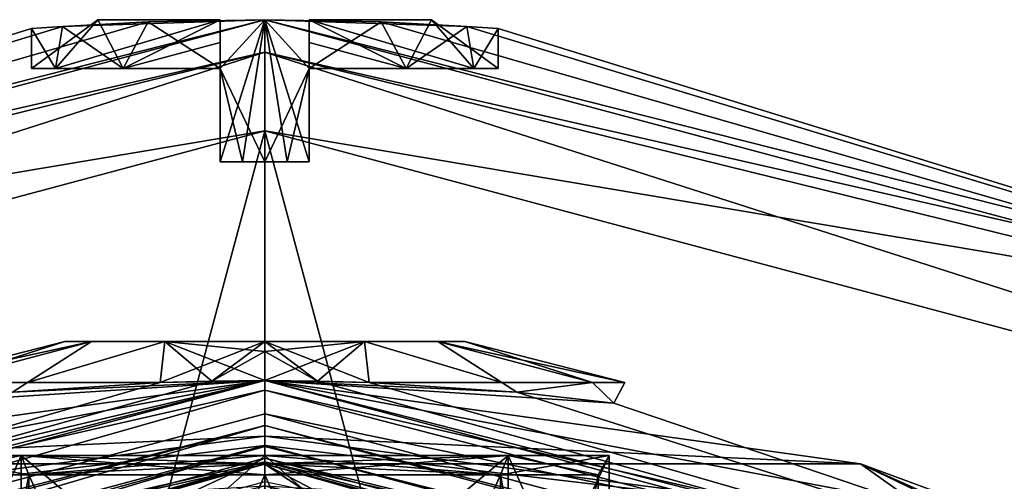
# Model space of a CAD drawing. Header units: metres. Extents: x -28 to 28, y -243 to 28.
# Tile 145 of 147: x -2.2 to 6.66, y 23.34 to 27.5. Entities that reach past the tile are written whole.
import ezdxf

# ---------------------------------------------------------------- set-up
doc = ezdxf.new("R2010")
doc.units = ezdxf.units.M
doc.layers.add('solid_10661043', color=7, linetype='CONTINUOUS')

msp = doc.modelspace()

# ---------------------------------------------------------------- linework, layer by layer
at = {"layer": 'solid_10661043'}
for points in [[(-13.75, 23.815699, -75.5), (-13.75, 23.815699, -67), (0, 27.5, -67)], [(0, 27.207108, -66.292892), (0, 27.5, -67), (-13.75, 23.815699, -67)], [(-1.818847, 27.439785, -68.950333), (-13.75, 23.815699, -75.5), (0, 27.5, -67)], [(0, 27.5, -72.099998), (0, 27.5, -75.5), (-13.75, 23.815699, -75.5)], [(-11.804721, 24.512756, -76.207108), (-13.75, 23.815699, -75.5), (0, 27.5, -75.5)], [(-1.049572, 27.479963, -71.818901), (0, 27.5, -72.099998), (-13.75, 23.815699, -75.5)], [(-1.818976, 27.439775, -71.049446), (-1.049572, 27.479963, -71.818901), (-13.75, 23.815699, -75.5)], [(-11.804721, 24.512756, -76.207108), (0, 27.5, -75.5), (0, 27.207108, -76.207108)], [(-1.500139, 27.5, -70.710762), (-1.881975, 27.059999, -70.931755), (-2.1, 27.059999, -70)], [(-1.500139, 27.5, -69.289238), (-2.1, 27.059999, -70), (-1.881975, 27.059999, -69.068245)], [(-1.500139, 27.5, -70.710762), (-2.1, 27.059999, -70), (-1.500139, 27.5, -69.289238)], [(-0.4, 27.5, -71.611084), (-1.27317, 27.059999, -71.670044), (-1.881975, 27.059999, -70.931755)], [(-1.500139, 27.5, -70.710762), (-0.4, 27.5, -71.611084), (-1.881975, 27.059999, -70.931755)], [(-1.500139, 27.5, -69.289238), (-1.881975, 27.059999, -69.068245), (-1.27317, 27.059999, -68.329956)], [(-1.27317, 27.059999, -71.670044), (-1.049572, 27.479963, -71.818901), (-1.818976, 27.439775, -71.049446)], [(-1.049501, 27.479967, -68.181061), (-1.818847, 27.439785, -68.950333), (0, 27.5, -67)], [(-1.27317, 27.059999, -68.329956), (-1.818847, 27.439785, -68.950333), (-1.049501, 27.479967, -68.181061)], [(-1.500139, 27.5, -69.289238), (-1.27317, 27.059999, -68.329956), (-0.4, 27.5, -68.388916)], [(-1.500139, 27.5, -69.289238), (-0.4, 27.5, -68.388916), (-0.4, 27.5, -71.611084)], [(-1.500139, 27.5, -70.710762), (-1.500139, 27.5, -69.289238), (-0.4, 27.5, -71.611084)], [(-0.4, 27.295462, -71.821129), (-1.27317, 27.059999, -71.670044), (-0.4, 27.5, -71.611084)], [(-0.4, 27.5, -68.388916), (-1.27317, 27.059999, -68.329956), (-0.4, 27.059999, -67.938446)], [(-0.4, 27.059999, -67.938446), (-1.27317, 27.059999, -68.329956), (-1.049501, 27.479967, -68.181061)], [(-1.27317, 27.059999, -71.670044), (-0.4, 27.059999, -72.061554), (-1.049572, 27.479963, -71.818901)], [(-0.4, 27.059999, -72.061554), (0, 27.5, -72.099998), (-1.049572, 27.479963, -71.818901)], [(-1.049501, 27.479967, -68.181061), (0, 27.5, -67), (0, 27.5, -67.900002)], [(-0.4, 27.059999, -67.938446), (-1.049501, 27.479967, -68.181061), (0, 27.5, -67.900002)], [(-0.4, 26.219999, -67.938446), (-0.4, 27.059999, -67.938446), (0, 27.5, -67.900002)], [(-0.200922, 26.219999, -67.909637), (-0.4, 26.219999, -67.938446), (0, 27.5, -67.900002)], [(-0.4, 27.059999, -72.061554), (0, 26.219999, -72.099998), (0, 27.5, -72.099998)], [(-0.4, 27.5, -68.388916), (-0.4, 26.219999, -72.061554), (-0.4, 27.5, -71.611084)], [(-0.4, 27.295462, -71.821129), (-0.4, 27.5, -71.611084), (-0.4, 26.219999, -72.061554)], [(-0.4, 27.294197, -68.177582), (-0.4, 26.219999, -72.061554), (-0.4, 27.5, -68.388916)], [(-0.4, 27.294197, -68.177582), (-0.4, 27.5, -68.388916), (-0.4, 27.059999, -67.938446)], [(-0.200922, 26.219999, -67.909637), (0, 27.5, -67.900002), (0, 26.219999, -67.900002)], [(13.75, 23.815699, -67), (0, 27.5, -67.900002), (0, 27.5, -67)], [(1.049579, 27.479963, -68.181107), (0, 27.5, -67.900002), (13.75, 23.815699, -67)], [(0.4, 27.059999, -67.938446), (0, 27.5, -67.900002), (1.049579, 27.479963, -68.181107)], [(0.4, 27.059999, -67.938446), (0, 26.219999, -67.900002), (0, 27.5, -67.900002)], [(11.804721, 24.512756, -66.292892), (13.75, 23.815699, -67), (0, 27.5, -67)], [(11.804721, 24.512756, -66.292892), (0, 27.5, -67), (0, 27.207108, -66.292892)], [(1.049491, 27.479967, -71.818947), (0, 27.5, -75.5), (0, 27.5, -72.099998)], [(13.75, 23.815699, -67), (13.75, 23.815699, -75.5), (0, 27.5, -75.5)], [(0, 27.207108, -76.207108), (0, 27.5, -75.5), (13.75, 23.815699, -75.5)], [(1.818828, 27.439787, -71.049698), (13.75, 23.815699, -67), (0, 27.5, -75.5)], [(1.049491, 27.479967, -71.818947), (1.818828, 27.439787, -71.049698), (0, 27.5, -75.5)], [(0.4, 27.059999, -72.061554), (1.049491, 27.479967, -71.818947), (0, 27.5, -72.099998)], [(0.4, 26.219999, -72.061554), (0.4, 27.059999, -72.061554), (0, 27.5, -72.099998)], [(0.200922, 26.219999, -72.090363), (0.4, 26.219999, -72.061554), (0, 27.5, -72.099998)], [(0, 26.219999, -72.099998), (0.200922, 26.219999, -72.090363), (0, 27.5, -72.099998)], [(0.4, 27.5, -71.611084), (0.4, 27.294197, -71.822418), (0.4, 26.219999, -67.938446)], [(0.4, 27.5, -68.388916), (0.4, 27.5, -71.611084), (0.4, 26.219999, -67.938446)], [(0.4, 27.295462, -68.178871), (0.4, 27.5, -68.388916), (0.4, 26.219999, -67.938446)], [(0.4, 27.5, -68.388916), (1.27317, 27.059999, -68.329956), (1.881975, 27.059999, -69.068245)], [(0.4, 27.295462, -68.178871), (1.27317, 27.059999, -68.329956), (0.4, 27.5, -68.388916)], [(1.500139, 27.5, -69.289238), (0.4, 27.5, -68.388916), (1.881975, 27.059999, -69.068245)], [(0.4, 27.5, -71.611084), (1.27317, 27.059999, -71.670044), (0.4, 27.059999, -72.061554)], [(1.500139, 27.5, -70.710762), (1.27317, 27.059999, -71.670044), (0.4, 27.5, -71.611084)], [(0.4, 27.5, -71.611084), (0.4, 27.059999, -72.061554), (0.4, 27.294197, -71.822418)], [(1.500139, 27.5, -70.710762), (0.4, 27.5, -71.611084), (0.4, 27.5, -68.388916)], [(1.500139, 27.5, -70.710762), (0.4, 27.5, -68.388916), (1.500139, 27.5, -69.289238)], [(0.4, 27.059999, -72.061554), (1.27317, 27.059999, -71.670044), (1.049491, 27.479967, -71.818947)], [(1.27317, 27.059999, -68.329956), (0.4, 27.059999, -67.938446), (1.049579, 27.479963, -68.181107)], [(1.27317, 27.059999, -71.670044), (1.818828, 27.439787, -71.049698), (1.049491, 27.479967, -71.818947)], [(1.818988, 27.439775, -68.950577), (1.049579, 27.479963, -68.181107), (13.75, 23.815699, -67)], [(1.27317, 27.059999, -68.329956), (1.049579, 27.479963, -68.181107), (1.818988, 27.439775, -68.950577)], [(1.500139, 27.5, -70.710762), (1.881975, 27.059999, -70.931755), (1.27317, 27.059999, -71.670044)], [(1.500139, 27.5, -69.289238), (1.881975, 27.059999, -69.068245), (2.1, 27.059999, -70)], [(1.500139, 27.5, -70.710762), (2.1, 27.059999, -70), (1.881975, 27.059999, -70.931755)], [(1.500139, 27.5, -70.710762), (1.500139, 27.5, -69.289238), (2.1, 27.059999, -70)], [(-1.818847, 27.439785, -68.950333), (-2.1, 27.419701, -69.999908), (-13.75, 23.815699, -75.5)], [(-2.1, 27.419701, -69.999908), (-1.818976, 27.439775, -71.049446), (-13.75, 23.815699, -75.5)], [(-1.881975, 27.059999, -69.068245), (-2.1, 27.419701, -69.999908), (-1.818847, 27.439785, -68.950333)], [(-1.881975, 27.059999, -70.931755), (-1.818976, 27.439775, -71.049446), (-2.1, 27.419701, -69.999908)], [(-2.1, 27.059999, -70), (-1.881975, 27.059999, -70.931755), (-2.1, 27.419701, -69.999908)], [(-1.881975, 27.059999, -69.068245), (-2.1, 27.059999, -70), (-2.1, 27.419701, -69.999908)], [(-1.27317, 27.059999, -68.329956), (-1.881975, 27.059999, -69.068245), (-1.818847, 27.439785, -68.950333)], [(-1.881975, 27.059999, -70.931755), (-1.27317, 27.059999, -71.670044), (-1.818976, 27.439775, -71.049446)], [(1.27317, 27.059999, -71.670044), (1.881975, 27.059999, -70.931755), (1.818828, 27.439787, -71.049698)], [(1.881975, 27.059999, -69.068245), (1.27317, 27.059999, -68.329956), (1.818988, 27.439775, -68.950577)], [(1.818828, 27.439787, -71.049698), (2.1, 27.419701, -70.000114), (13.75, 23.815699, -67)], [(1.881975, 27.059999, -70.931755), (2.1, 27.419701, -70.000114), (1.818828, 27.439787, -71.049698)], [(2.1, 27.419701, -70.000114), (1.818988, 27.439775, -68.950577), (13.75, 23.815699, -67)], [(1.881975, 27.059999, -69.068245), (1.818988, 27.439775, -68.950577), (2.1, 27.419701, -70.000114)], [(2.1, 27.059999, -70), (1.881975, 27.059999, -69.068245), (2.1, 27.419701, -70.000114)], [(1.881975, 27.059999, -70.931755), (2.1, 27.059999, -70), (2.1, 27.419701, -70.000114)], [(-0.4, 27.295462, -71.821129), (-0.4, 27.059999, -72.061554), (-1.27317, 27.059999, -71.670044)], [(-0.4, 27.295462, -71.821129), (-0.4, 26.219999, -72.061554), (-0.4, 27.059999, -72.061554)], [(-0.4, 27.294197, -68.177582), (-0.4, 27.059999, -67.938446), (-0.4, 26.219999, -72.061554)], [(0.4, 27.295462, -68.178871), (0.4, 26.219999, -67.938446), (0.4, 27.059999, -67.938446)], [(0.4, 27.295462, -68.178871), (0.4, 27.059999, -67.938446), (1.27317, 27.059999, -68.329956)], [(0.4, 27.294197, -71.822418), (0.4, 27.059999, -72.061554), (0.4, 26.219999, -67.938446)], [(-11.804721, 24.512756, -66.292892), (0, 27.207108, -66.292892), (-13.75, 23.815699, -67)], [(0, 27.207108, -76.207108), (0, 26.5, -76.5), (-13.249035, 22.95023, -76.5)], [(-11.804721, 24.512756, -76.207108), (0, 27.207108, -76.207108), (-13.249035, 22.95023, -76.5)], [(-11.804721, 24.512756, -66.292892), (0, 26.5, -66), (0, 27.207108, -66.292892)], [(11.804721, 24.512756, -76.207108), (0, 26.5, -76.5), (0, 27.207108, -76.207108)], [(0, 27.207108, -66.292892), (0, 26.5, -66), (13.249035, 22.95023, -66)], [(11.804721, 24.512756, -66.292892), (0, 27.207108, -66.292892), (13.249035, 22.95023, -66)], [(11.804721, 24.512756, -76.207108), (0, 27.207108, -76.207108), (13.75, 23.815699, -75.5)], [(-0.4, 27.059999, -72.061554), (-0.200922, 26.219999, -72.090363), (0, 26.219999, -72.099998)], [(-0.4, 27.059999, -72.061554), (-0.4, 26.219999, -72.061554), (-0.200922, 26.219999, -72.090363)], [(-0.4, 26.219999, -67.938446), (-0.4, 26.219999, -72.061554), (-0.4, 27.059999, -67.938446)], [(0.4, 27.059999, -67.938446), (0.200922, 26.219999, -67.909637), (0, 26.219999, -67.900002)], [(0.4, 27.059999, -67.938446), (0.4, 26.219999, -67.938446), (0.200922, 26.219999, -67.909637)], [(0.4, 26.219999, -72.061554), (0.4, 26.219999, -67.938446), (0.4, 27.059999, -72.061554)], [(-13.249035, -22.95023, -76.5), (-13.249035, 22.95023, -76.5), (0, 26.5, -76.5)], [(0, -26.5, -76.5), (-13.249035, -22.95023, -76.5), (0, 26.5, -76.5)], [(-13.249035, 22.95023, -66), (0, -26.5, -66), (0, 26.5, -66)], [(-11.804721, 24.512756, -66.292892), (-13.249035, 22.95023, -66), (0, 26.5, -66)], [(13.249035, 22.95023, -76.5), (0, -26.5, -76.5), (0, 26.5, -76.5)], [(11.804721, 24.512756, -76.207108), (13.249035, 22.95023, -76.5), (0, 26.5, -76.5)], [(13.249035, -22.95023, -66), (13.249035, 22.95023, -66), (0, 26.5, -66)], [(0, -26.5, -66), (13.249035, -22.95023, -66), (0, 26.5, -66)], [(-0.4, 26.219999, -67.938446), (0.4, 26.219999, -67.938446), (0.4, 26.219999, -72.061554)], [(-0.200922, 26.219999, -67.909637), (0.4, 26.219999, -67.938446), (-0.4, 26.219999, -67.938446)], [(-0.4, 26.219999, -72.061554), (0.4, 26.219999, -72.061554), (0.200922, 26.219999, -72.090363)], [(-0.4, 26.219999, -67.938446), (0.4, 26.219999, -72.061554), (-0.4, 26.219999, -72.061554)], [(-0.4, 26.219999, -72.061554), (0.200922, 26.219999, -72.090363), (-0.200922, 26.219999, -72.090363)], [(-0.200922, 26.219999, -67.909637), (0, 26.219999, -67.900002), (0.200922, 26.219999, -67.909637)], [(-0.200922, 26.219999, -67.909637), (0.200922, 26.219999, -67.909637), (0.4, 26.219999, -67.938446)], [(-0.200922, 26.219999, -72.090363), (0.200922, 26.219999, -72.090363), (0, 26.219999, -72.099998)], [(-3.24, 24.231806, 55.549999), (-1.799999, 24.6, 55.549999), (-1.558619, 24.6, 54.649609)], [(-3.24, 24.231806, 55.549999), (-2.95101, 24.231806, 56.887589), (-1.799999, 24.6, 55.549999)], [(-2.951009, 24.231806, 54.21241), (-3.24, 24.231806, 55.549999), (-1.558619, 24.6, 54.649609)], [(-2.95101, 24.231806, 56.887589), (-1.558619, 24.6, 56.45039), (-1.799999, 24.6, 55.549999)], [(-2.95101, 24.231806, 56.887589), (-2.135592, 24.231806, 57.986565), (-1.558619, 24.6, 56.45039)], [(-2.13559, 24.231806, 53.113434), (-2.951009, 24.231806, 54.21241), (-1.558619, 24.6, 54.649609)], [(-2.135592, 24.231806, 57.986565), (-0.939204, 24.231806, 58.650887), (-0.899196, 24.6, 57.10931)], [(-2.135592, 24.231806, 57.986565), (-0.899196, 24.6, 57.10931), (-1.558619, 24.6, 56.45039)], [(-2.13559, 24.231806, 53.113434), (-0.899196, 24.6, 53.990692), (-0.939204, 24.231806, 52.449112)], [(-2.13559, 24.231806, 53.113434), (-1.558619, 24.6, 54.649609), (-0.899196, 24.6, 53.990692)], [(-1.558619, 24.6, 54.649609), (-1.799999, 24.6, 55.549999), (-1.558619, 24.6, 56.45039)], [(-1.558619, 24.6, 54.649609), (-1.558619, 24.6, 56.45039), (-0.899196, 24.6, 57.10931)], [(-0.899196, 24.6, 53.990692), (-1.558619, 24.6, 54.649609), (-0.899196, 24.6, 57.10931)], [(0, 24.6, 53.75), (-0.476036, 24.245327, 52.370434), (-0.939204, 24.231806, 52.449112)], [(0, 24.6, 53.75), (-0.939204, 24.231806, 52.449112), (-0.899196, 24.6, 53.990692)], [(-0.899196, 24.6, 57.10931), (-0.939204, 24.231806, 58.650887), (-0.476055, 24.245327, 58.729568)], [(-0.899196, 24.6, 57.10931), (-0.476055, 24.245327, 58.729568), (0, 24.25, 58.756237)], [(0, 24.511185, 58.07457), (-0.899196, 24.6, 57.10931), (0, 24.25, 58.756237)], [(-0.899196, 24.6, 53.990692), (-0.899196, 24.6, 57.10931), (0, 24.6, 57.349998)], [(0, 24.511185, 58.07457), (0, 24.6, 57.349998), (-0.899196, 24.6, 57.10931)], [(0, 24.6, 53.75), (-0.899196, 24.6, 53.990692), (0, 24.6, 57.349998)], [(0, 24.511185, 53.025433), (-0.476036, 24.245327, 52.370434), (0, 24.6, 53.75)], [(0, 24.6, 57.349998), (0.476036, 24.245327, 58.729568), (0.939204, 24.231806, 58.650887)], [(0.899196, 24.6, 57.10931), (0, 24.6, 57.349998), (0.939204, 24.231806, 58.650887)], [(0.899196, 24.6, 53.990692), (0.476055, 24.245327, 52.370434), (0, 24.25, 52.343765)], [(0, 24.511185, 53.025433), (0.899196, 24.6, 53.990692), (0, 24.25, 52.343765)], [(0, 24.511185, 58.07457), (0.476036, 24.245327, 58.729568), (0, 24.6, 57.349998)], [(0.899196, 24.6, 57.10931), (0, 24.6, 53.75), (0, 24.6, 57.349998)], [(0.899196, 24.6, 57.10931), (0.899196, 24.6, 53.990692), (0, 24.6, 53.75)], [(0, 24.511185, 53.025433), (0, 24.6, 53.75), (0.899196, 24.6, 53.990692)], [(0.899196, 24.6, 53.990692), (0.939204, 24.231806, 52.449112), (0.476055, 24.245327, 52.370434)], [(2.13559, 24.231806, 57.986565), (0.899196, 24.6, 57.10931), (0.939204, 24.231806, 58.650887)], [(2.135592, 24.231806, 53.113434), (0.939204, 24.231806, 52.449112), (0.899196, 24.6, 53.990692)], [(1.558619, 24.6, 56.45039), (1.558619, 24.6, 54.649609), (0.899196, 24.6, 53.990692)], [(2.135592, 24.231806, 53.113434), (0.899196, 24.6, 53.990692), (1.558619, 24.6, 54.649609)], [(0.899196, 24.6, 57.10931), (1.558619, 24.6, 56.45039), (0.899196, 24.6, 53.990692)], [(2.13559, 24.231806, 57.986565), (1.558619, 24.6, 56.45039), (0.899196, 24.6, 57.10931)], [(1.558619, 24.6, 56.45039), (1.799999, 24.6, 55.549999), (1.558619, 24.6, 54.649609)], [(2.95101, 24.231806, 54.212414), (1.558619, 24.6, 54.649609), (1.799999, 24.6, 55.549999)], [(2.95101, 24.231806, 54.212414), (2.135592, 24.231806, 53.113434), (1.558619, 24.6, 54.649609)], [(3.24, 24.231806, 55.549999), (1.799999, 24.6, 55.549999), (1.558619, 24.6, 56.45039)], [(2.951009, 24.231806, 56.887589), (3.24, 24.231806, 55.549999), (1.558619, 24.6, 56.45039)], [(2.13559, 24.231806, 57.986565), (2.951009, 24.231806, 56.887589), (1.558619, 24.6, 56.45039)], [(3.24, 24.231806, 55.549999), (2.95101, 24.231806, 54.212414), (1.799999, 24.6, 55.549999)], [(0, 24.511185, 53.025433), (0, 24.25, 52.343765), (-0.476036, 24.245327, 52.370434)], [(0, 24.511185, 58.07457), (0, 24.25, 58.756237), (0.476036, 24.245327, 58.729568)], [(0, 24.25, 52.343765), (0, 24.25, -65), (-12.125, 21.001116, -65)], [(-5.363545, 23.499228, -65.353554), (-12.125, 21.001116, -65), (0, 24.25, -65)], [(-12.125, 21.001116, 148.5), (0, 24.25, 148.5), (-12.125, 21.001116, -65)], [(-3.141591, 24.045643, 56.930626), (-12.125, 21.001116, -65), (0, 24.25, 148.5)], [(-0.476036, 24.245327, 52.370434), (0, 24.25, 52.343765), (-12.125, 21.001116, -65)], [(-5.363545, 23.499228, 148.853546), (0, 24.25, 148.5), (-12.125, 21.001116, 148.5)], [(-12.125, 21.001116, 151.100006), (0, 24.25, 163.364487), (0, 24.25, 151.100006)], [(-11.649467, 21.268578, 163.364487), (0, 24.25, 163.364487), (-12.125, 21.001116, 151.100006)], [(-10.483556, 21.769329, 150.887863), (-12.125, 21.001116, 151.100006), (0, 24.25, 151.100006)], [(-0.939204, 24.231806, 52.449112), (-0.476036, 24.245327, 52.370434), (-12.125, 21.001116, -65)], [(-2.270372, 24.143486, 53.077499), (-0.939204, 24.231806, 52.449112), (-12.125, 21.001116, -65)], [(-6.575114, 23.005301, 164.100952), (0, 24.25, 163.364487), (-11.649467, 21.268578, 163.364487)], [(0, 24.162132, 150.887863), (-10.483556, 21.769329, 150.887863), (0, 24.25, 151.100006)], [(6.575209, 23.005274, 164.100952), (0, 24.25, 163.364487), (-6.575114, 23.005301, 164.100952)], [(-5.363545, 23.499228, -65.353554), (0, 24.25, -65), (5.363545, 23.499228, -65.353554)], [(-5.363545, 23.499228, 148.853546), (5.363545, 23.499228, 148.853546), (0, 24.25, 148.5)], [(-2.270356, 24.143488, 58.022514), (-3.141591, 24.045643, 56.930626), (0, 24.25, 148.5)], [(-2.95101, 24.231806, 56.887589), (-2.270356, 24.143488, 58.022514), (-2.135592, 24.231806, 57.986565)], [(-2.13559, 24.231806, 53.113434), (-2.270372, 24.143486, 53.077499), (-2.951009, 24.231806, 54.21241)], [(-2.13559, 24.231806, 53.113434), (-0.939204, 24.231806, 52.449112), (-2.270372, 24.143486, 53.077499)], [(-0.939204, 24.231806, 58.650887), (-2.270356, 24.143488, 58.022514), (0, 24.25, 148.5)], [(-2.135592, 24.231806, 57.986565), (-2.270356, 24.143488, 58.022514), (-0.939204, 24.231806, 58.650887)], [(-0.476055, 24.245327, 58.729568), (-0.939204, 24.231806, 58.650887), (0, 24.25, 148.5)], [(0, 24.25, 58.756237), (-0.476055, 24.245327, 58.729568), (0, 24.25, 148.5)], [(12.125, 21.001116, 148.5), (12.125, 21.001116, -65), (0, 24.25, -65)], [(5.363545, 23.499228, -65.353554), (0, 24.25, -65), (12.125, 21.001116, -65)], [(3.141598, 24.045641, 54.169388), (12.125, 21.001116, 148.5), (0, 24.25, -65)], [(2.270381, 24.143484, 53.077503), (3.141598, 24.045641, 54.169388), (0, 24.25, -65)], [(0.939204, 24.231806, 52.449112), (2.270381, 24.143484, 53.077503), (0, 24.25, -65)], [(0.476055, 24.245327, 52.370434), (0.939204, 24.231806, 52.449112), (0, 24.25, -65)], [(0, 24.25, 52.343765), (0.476055, 24.245327, 52.370434), (0, 24.25, -65)], [(0, 24.25, 58.756237), (0, 24.25, 148.5), (12.125, 21.001116, 148.5)], [(5.363545, 23.499228, 148.853546), (12.125, 21.001116, 148.5), (0, 24.25, 148.5)], [(0.476036, 24.245327, 58.729568), (0, 24.25, 58.756237), (12.125, 21.001116, 148.5)], [(0, 24.25, 151.100006), (0, 24.25, 163.364487), (11.649485, 21.268568, 163.364487)], [(6.575209, 23.005274, 164.100952), (11.649485, 21.268568, 163.364487), (0, 24.25, 163.364487)], [(12.125, 21.001116, 151.100006), (0, 24.25, 151.100006), (11.649485, 21.268568, 163.364487)], [(0, 24.162132, 150.887863), (0, 24.25, 151.100006), (12.125, 21.001116, 151.100006)], [(0.476036, 24.245327, 58.729568), (12.125, 21.001116, 148.5), (0.939204, 24.231806, 58.650887)], [(2.270398, 24.143484, 58.022484), (0.939204, 24.231806, 58.650887), (12.125, 21.001116, 148.5)], [(2.13559, 24.231806, 57.986565), (0.939204, 24.231806, 58.650887), (2.270398, 24.143484, 58.022484)], [(2.135592, 24.231806, 53.113434), (2.270381, 24.143484, 53.077503), (0.939204, 24.231806, 52.449112)], [(2.13559, 24.231806, 57.986565), (2.270398, 24.143484, 58.022484), (2.951009, 24.231806, 56.887589)], [(2.95101, 24.231806, 54.212414), (2.270381, 24.143484, 53.077503), (2.135592, 24.231806, 53.113434)], [(2.95101, 24.231806, 54.212414), (3.141598, 24.045641, 54.169388), (2.270381, 24.143484, 53.077503)], [(2.951009, 24.231806, 56.887589), (2.270398, 24.143484, 58.022484), (3.141611, 24.045639, 56.930584)], [(2.951009, 24.231806, 56.887589), (3.141611, 24.045639, 56.930584), (3.24, 24.231806, 55.549999)], [(3.24, 24.231806, 55.549999), (3.141598, 24.045641, 54.169388), (2.95101, 24.231806, 54.212414)], [(3.24, 24.231806, 55.549999), (3.141611, 24.045639, 56.930584), (3.141598, 24.045641, 54.169388)], [(0, 24.162132, 150.887863), (0, 23.950001, 150.800003), (-11.97289, 20.742525, 150.800003)], [(0, 24.162132, 150.887863), (-11.97289, 20.742525, 150.800003), (-10.483556, 21.769329, 150.887863)], [(10.483556, 21.769329, 150.887863), (0, 24.162132, 150.887863), (12.125, 21.001116, 151.100006)], [(10.483556, 21.769329, 150.887863), (0, 23.950001, 150.800003), (0, 24.162132, 150.887863)], [(3.141611, 24.045639, 56.930584), (2.270398, 24.143484, 58.022484), (12.125, 21.001116, 148.5)], [(3.141598, 24.045641, 54.169388), (3.141611, 24.045639, 56.930584), (12.125, 21.001116, 148.5)], [(0, 23.843977, 150.800003), (-11.97289, 20.742525, 150.800003), (0, 23.950001, 150.800003)], [(0, 23.843977, 150.800003), (0, 23.950001, 150.800003), (11.97289, 20.742525, 150.800003)], [(10.483556, 21.769329, 150.887863), (11.97289, 20.742525, 150.800003), (0, 23.950001, 150.800003)], [(-11.919871, 20.650711, 150.800003), (-11.97289, 20.742525, 150.800003), (0, 23.843977, 150.800003)], [(-11.775, 20.394897, 151.040192), (-11.919871, 20.650711, 150.800003), (0, 23.843977, 150.800003)], [(-11.775, 20.394897, 151.040192), (0, 23.843977, 150.800003), (0, 23.654165, 150.867676)], [(11.919871, 20.650711, 150.800003), (0, 23.843977, 150.800003), (11.97289, 20.742525, 150.800003)], [(0, 23.654165, 150.867676), (0, 23.843977, 150.800003), (11.919871, 20.650711, 150.800003)], [(0, 23.663971, -65.5), (-6.147792, 22.940514, -65.5), (-0.000001, 23.75, -65.5)], [(-5.363545, 23.499228, -65.353554), (-0.000001, 23.75, -65.5), (-6.147792, 22.940514, -65.5)], [(0, 23.299999, 149), (0, 23.75, 149), (-6.147791, 22.940514, 149)], [(-5.363545, 23.499228, 148.853546), (-6.147791, 22.940514, 149), (0, 23.75, 149)], [(-5.363545, 23.499228, 148.853546), (0, 23.75, 149), (5.363545, 23.499228, 148.853546)], [(-5.363545, 23.499228, -65.353554), (5.363545, 23.499228, -65.353554), (-0.000001, 23.75, -65.5)], [(0, 23.663971, -65.5), (-0.000001, 23.75, -65.5), (6.14779, 22.940514, -65.5)], [(5.363545, 23.499228, -65.353554), (6.14779, 22.940514, -65.5), (-0.000001, 23.75, -65.5)], [(0, 23.299999, 149), (6.14779, 22.940514, 149), (0, 23.75, 149)], [(5.363545, 23.499228, 148.853546), (0, 23.75, 149), (6.14779, 22.940514, 149)], [(0, 23.663971, -65.5), (-11.831999, 20.493593, -65.5), (-6.147792, 22.940514, -65.5)], [(-11.65009, 20.178341, -64.5), (-11.831999, 20.493593, -65.5), (0, 23.663971, -65.5)], [(-11.65009, 20.178341, -64.5), (0, 23.663971, -65.5), (0, 23.299999, -64.5)], [(0, 23.663971, -65.5), (6.14779, 22.940514, -65.5), (11.876472, 20.567253, -65.5)], [(11.831999, 20.493593, -65.5), (0, 23.663971, -65.5), (11.876472, 20.567253, -65.5)], [(0, 23.299999, -64.5), (0, 23.663971, -65.5), (11.831999, 20.493593, -65.5)], [(-11.775, 20.394897, 151.040192), (0, 23.654165, 150.867676), (0, 23.549999, 151.040192)], [(-2.192031, 23.573206, 57.742031), (-2.192083, 21.639254, 57.741978), (-3.1, 21.527946, 55.550018)], [(-3.1, 23.573206, 55.549999), (-3.1, 21.527946, 55.550018), (-2.192096, 21.639252, 53.358036)], [(-3.1, 23.573206, 55.549999), (-2.192031, 23.573206, 57.742031), (-3.1, 21.527946, 55.550018)], [(-2.192031, 23.573206, 53.357967), (-3.1, 23.573206, 55.549999), (-2.192096, 21.639252, 53.358036)], [(-2.121321, 23.4, 57.671318), (-2.192031, 23.573206, 57.742031), (-3.1, 23.573206, 55.549999)], [(-3, 23.4, 55.549999), (-3.1, 23.573206, 55.549999), (-2.192031, 23.573206, 53.357967)], [(-2.121321, 23.4, 57.671318), (-3.1, 23.573206, 55.549999), (-3, 23.4, 55.549999)], [(-3, 23.4, 55.549999), (-2.192031, 23.573206, 53.357967), (-2.121321, 23.4, 53.42868)], [(-2.192031, 23.573206, 53.357967), (-2.192096, 21.639252, 53.358036), (0, 21.75, 52.450001)], [(0, 23.573206, 58.650002), (0, 21.75, 58.650002), (-2.192083, 21.639254, 57.741978)], [(-2.192031, 23.573206, 57.742031), (0, 23.573206, 58.650002), (-2.192083, 21.639254, 57.741978)], [(-2.192031, 23.573206, 53.357967), (0, 21.75, 52.450001), (0, 23.573206, 52.450001)], [(0, 23.5, 58.576794), (0, 23.573206, 58.650002), (-2.192031, 23.573206, 57.742031)], [(-2.121321, 23.4, 53.42868), (-2.192031, 23.573206, 53.357967), (0, 23.573206, 52.450001)], [(-2.121321, 23.4, 57.671318), (0, 23.4, 58.549999), (-2.192031, 23.573206, 57.742031)], [(0, 23.5, 58.576794), (-2.192031, 23.573206, 57.742031), (0, 23.4, 58.549999)], [(0, 23.5, 52.523205), (-2.121321, 23.4, 53.42868), (0, 23.573206, 52.450001)], [(0, 23.654165, 150.867676), (11.919871, 20.650711, 150.800003), (0, 23.549999, 151.040192)], [(2.192031, 23.573206, 57.742031), (2.192098, 21.639252, 57.741962), (0, 21.75, 58.650002)], [(2.192031, 23.573206, 57.742031), (0, 21.75, 58.650002), (0, 23.573206, 58.650002)], [(0, 23.573206, 52.450001), (0, 21.75, 52.450001), (2.192084, 21.639254, 53.358021)], [(2.192031, 23.573206, 53.357967), (0, 23.573206, 52.450001), (2.192084, 21.639254, 53.358021)], [(2.121321, 23.4, 57.671318), (2.192031, 23.573206, 57.742031), (0, 23.573206, 58.650002)], [(0, 23.5, 58.576794), (2.121321, 23.4, 57.671318), (0, 23.573206, 58.650002)], [(0, 23.5, 52.523205), (0, 23.573206, 52.450001), (2.192031, 23.573206, 53.357967)], [(0, 23.4, 52.549999), (2.192031, 23.573206, 53.357967), (2.121321, 23.4, 53.42868)], [(0, 23.5, 52.523205), (2.192031, 23.573206, 53.357967), (0, 23.4, 52.549999)], [(2.121321, 23.4, 53.42868), (2.192031, 23.573206, 53.357967), (3.1, 23.573206, 55.549999)], [(2.121321, 23.4, 53.42868), (3.1, 23.573206, 55.549999), (3, 23.4, 55.549999)], [(3, 23.4, 55.549999), (2.192031, 23.573206, 57.742031), (2.121321, 23.4, 57.671318)], [(2.192031, 23.573206, 53.357967), (2.192084, 21.639254, 53.358021), (3.1, 21.527946, 55.54998)], [(3.1, 23.573206, 55.549999), (2.192031, 23.573206, 53.357967), (3.1, 21.527946, 55.54998)], [(2.192031, 23.573206, 57.742031), (3.1, 23.573206, 55.549999), (2.192098, 21.639252, 57.741962)], [(3, 23.4, 55.549999), (3.1, 23.573206, 55.549999), (2.192031, 23.573206, 57.742031)], [(3.1, 23.573206, 55.549999), (3.1, 21.527946, 55.54998), (2.192098, 21.639252, 57.741962)], [(-11.775, 20.394897, 151.040192), (0, 23.549999, 151.040192), (-10.71074, 18.551546, 161.502197)], [(-11.750167, 20.3515, 149.199997), (0, 23.5, 149.199997), (-11.649987, 20.1784, 149)], [(0, 23.498224, 149.301773), (0, 23.5, 149.199997), (-11.750167, 20.3515, 149.199997)], [(-11.749279, 20.349962, 149.301773), (0, 23.498224, 149.301773), (-11.750167, 20.3515, 149.199997)], [(-11.749279, 20.349962, 149.301773), (0, 23.299999, 149.5), (0, 23.498224, 149.301773)], [(0, 22.197302, 151.351181), (0, 23.494995, 149.824356), (-11.747498, 20.347261, 149.824356)], [(-10.204278, 21.189402, 149.613037), (-11.747498, 20.347261, 149.824356), (0, 23.494995, 149.824356)], [(0, 23.518461, 149.613037), (0, 23.338362, 149.5), (-11.665579, 20.213692, 149.5)], [(-10.204278, 21.189402, 149.613037), (0, 23.518461, 149.613037), (-11.665579, 20.213692, 149.5)], [(0, 23.5, 149.199997), (0, 23.299999, 149), (-11.649987, 20.1784, 149)], [(-10.71074, 18.551546, 161.502197), (0, 23.549999, 151.040192), (0, 21.42148, 161.502197)], [(-10.204278, 21.189402, 149.613037), (0, 23.494995, 149.824356), (0, 23.518461, 149.613037)], [(0, 23.5, 52.523205), (0, 23.4, 52.549999), (-2.121321, 23.4, 53.42868)], [(0, 23.549999, 151.040192), (11.919871, 20.650711, 150.800003), (11.775, 20.394897, 151.040192)], [(0, 21.42148, 161.502197), (0, 23.549999, 151.040192), (11.775, 20.394897, 151.040192)], [(10.204278, 21.189402, 149.613037), (0, 23.338362, 149.5), (0, 23.518461, 149.613037)], [(0, 23.518461, 149.613037), (0, 23.494995, 149.824356), (11.747498, 20.347261, 149.824356)], [(10.204278, 21.189402, 149.613037), (0, 23.518461, 149.613037), (11.747498, 20.347261, 149.824356)], [(0, 23.5, 149.199997), (11.750167, 20.3515, 149.199997), (0, 23.299999, 149)], [(11.749279, 20.349962, 149.301773), (11.750167, 20.3515, 149.199997), (0, 23.5, 149.199997)], [(11.749279, 20.349962, 149.301773), (0, 23.5, 149.199997), (0, 23.498224, 149.301773)], [(0, 23.5, 58.576794), (0, 23.4, 58.549999), (2.121321, 23.4, 57.671318)], [(11.64999, 20.178396, 149.5), (0, 23.498224, 149.301773), (0, 23.299999, 149.5)], [(11.64999, 20.178396, 149.5), (11.749279, 20.349962, 149.301773), (0, 23.498224, 149.301773)], [(5.048479, 20.178627, 152.787949), (0, 23.494995, 149.824356), (0, 22.197302, 151.351181)], [(5.048479, 20.178627, 152.787949), (9.794436, 18.35029, 152.787949), (0, 23.494995, 149.824356)], [(11.747498, 20.347261, 149.824356), (0, 23.494995, 149.824356), (9.794436, 18.35029, 152.787949)], [(5.363545, 23.499228, 148.853546), (6.14779, 22.940514, 149), (11.876473, 20.567251, 149)], [(5.363545, 23.499228, 148.853546), (11.876473, 20.567251, 149), (15.028319, 18.844917, 148.853546)], [(5.363545, 23.499228, -65.353554), (12.125, 21.001116, -65), (15.028319, 18.844917, -65.353554)], [(5.363545, 23.499228, 148.853546), (15.028319, 18.844917, 148.853546), (12.125, 21.001116, 148.5)], [(5.363545, 23.499228, -65.353554), (15.028319, 18.844917, -65.353554), (6.14779, 22.940514, -65.5)], [(-3, 18.6, 55.549999), (-3, 23.4, 55.549999), (-2.121321, 23.4, 53.42868)], [(-2.12132, 18.6, 53.42868), (-3, 18.6, 55.549999), (-2.121321, 23.4, 53.42868)], [(-2.12132, 18.6, 57.671322), (-2.121321, 23.4, 57.671318), (-3, 23.4, 55.549999)], [(-3, 18.6, 55.549999), (-2.12132, 18.6, 57.671322), (-3, 23.4, 55.549999)], [(-2.121321, 23.4, 57.671318), (0, 18.6, 58.549999), (0, 23.4, 58.549999)], [(-2.12132, 18.6, 53.42868), (-2.121321, 23.4, 53.42868), (0, 23.4, 52.549999)], [(-2.12132, 18.6, 57.671322), (0, 18.6, 58.549999), (-2.121321, 23.4, 57.671318)], [(-2.12132, 18.6, 53.42868), (0, 23.4, 52.549999), (0, 18.6, 52.549999)], [(2.12132, 18.6, 57.671322), (2.121321, 23.4, 57.671318), (0, 23.4, 58.549999)], [(0, 18.6, 58.549999), (2.12132, 18.6, 57.671322), (0, 23.4, 58.549999)], [(0, 18.6, 52.549999), (0, 23.4, 52.549999), (2.121321, 23.4, 53.42868)], [(2.12132, 18.6, 53.42868), (0, 18.6, 52.549999), (2.121321, 23.4, 53.42868)], [(2.12132, 18.6, 57.671322), (3, 18.6, 55.549999), (2.121321, 23.4, 57.671318)], [(2.12132, 18.6, 53.42868), (2.121321, 23.4, 53.42868), (3, 23.4, 55.549999)], [(3, 18.6, 55.549999), (2.12132, 18.6, 53.42868), (3, 23.4, 55.549999)], [(3, 18.6, 55.549999), (3, 23.4, 55.549999), (2.121321, 23.4, 57.671318)]]:
    msp.add_3dface(points, dxfattribs=at)

doc.saveas('drawing.dxf')
